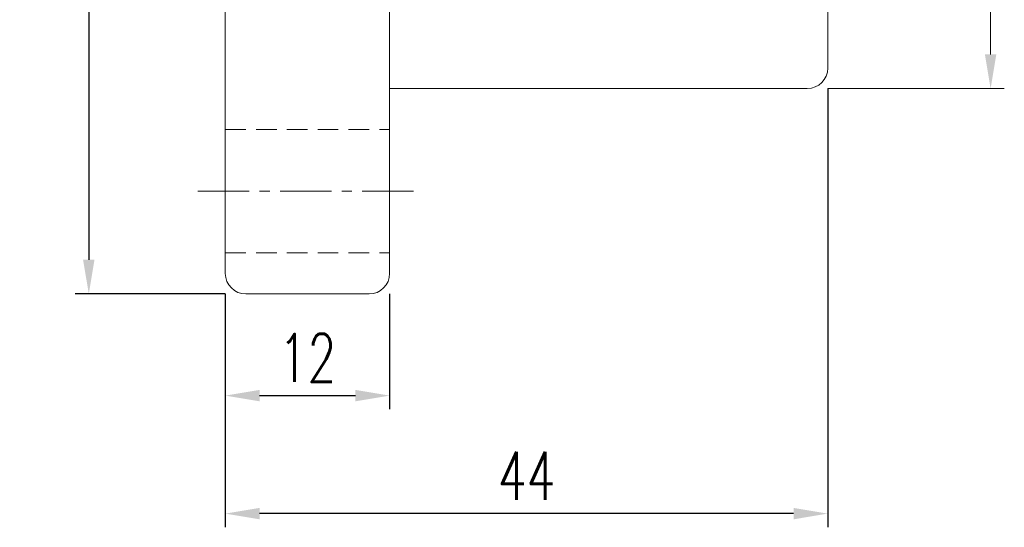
# Model space of a CAD drawing. Extents: x 37 to 231, y 57 to 181.
# Tile 2 of 51: x 160 to 231, y 57 to 94. Entities that reach past the tile are written whole.
import ezdxf

# ---------------------------------------------------------------- set-up
doc = ezdxf.new("R2010")
doc.units = 0
doc.header["$LTSCALE"] = 3
doc.header["$MEASUREMENT"] = 0
doc.linetypes.add('CENTER', pattern=[2, 1.25, -0.25, 0.25, -0.25])
doc.linetypes.add('DASHED', pattern=[0.75, 0.5, -0.25])
for name, color, linetype in [('CL', 1, 'CENTER'), ('DIM', 4, 'Continuous'), ('HID', 2, 'DASHED'), ('OUT', 3, 'Continuous')]:
    doc.layers.add(name, color=color, linetype=linetype)
doc.styles.add('DIM-7', font='SIMPLEX.shx', dxfattribs={"width": 0.7, "bigfont": 'chineset.shx'})
doc.dimstyles.new('CNS', dxfattribs={"dimtxt": 3.5, "dimasz": 2.5, "dimexe": 1, "dimexo": 1.5, "dimgap": 0.09, "dimtad": 0, "dimdsep": 46, "dimtxsty": 'DIM-7', "dimcen": 0.09, "dimclrd": 1, "dimclre": 1, "dimclrt": 4, "dimadec": 0, "dimazin": 0, "dimtfac": 1, "dimtix": 1, "dimtmove": 2, "dimatfit": 3, "dimfxl": 1, "dimtvp": 0.971429, "dimtolj": 1, "dimarcsym": 0})

# ---------------------------------------------------------------- blocks, each defined once
blk = doc.blocks.new('*D4')
at = {"layer": 'DEFPOINTS', "color": 0, "linetype": 'Continuous', "lineweight": 0, "transparency": 16777216}
for p in [(218.556, 90.686), (174.556, 75.686), (174.556, 58.147)]:
    blk.add_point(p, dxfattribs=at)
at = {"layer": 'DIM', "color": 4, "linetype": 'Continuous', "lineweight": -2, "transparency": 16777216}
for p, q in [((218.556, 89.186), (218.556, 57.147)), ((174.556, 74.186), (174.556, 57.147)), ((216.056, 58.147), (177.056, 58.147))]:
    blk.add_line(p, q, dxfattribs=at)
at = {"layer": 'DIM', "color": 4, "linetype": 'Continuous', "lineweight": 0, "transparency": 16777216}
for points in [[(177.056, 58.563), (177.056, 57.73), (174.556, 58.147)], [(216.056, 58.563), (216.056, 57.73), (218.556, 58.147)]]:
    blk.add_solid(points, dxfattribs=at)
at = {"layer": 'DIM', "color": 4, "linetype": 'Continuous', "lineweight": 0, "transparency": 16777216, "insert": (196.556, 60.897), "char_height": 3.5, "attachment_point": 5, "style": 'DIM-7'}
blk.add_mtext('\\A1;44', dxfattribs=at)
blk = doc.blocks.new('*D2')
at = {"layer": 'DEFPOINTS', "color": 0, "linetype": 'Continuous', "lineweight": 0, "transparency": 16777216}
for p in [(174.556, 75.686), (186.556, 75.686), (186.556, 66.764)]:
    blk.add_point(p, dxfattribs=at)
at = {"layer": 'DIM', "color": 4, "linetype": 'Continuous', "lineweight": -2, "transparency": 16777216}
for p, q in [((174.556, 74.186), (174.556, 65.764)), ((186.556, 74.186), (186.556, 65.764)), ((177.056, 66.764), (184.056, 66.764))]:
    blk.add_line(p, q, dxfattribs=at)
at = {"layer": 'DIM', "color": 4, "linetype": 'Continuous', "lineweight": 0, "transparency": 16777216}
for points in [[(177.056, 67.181), (177.056, 66.347), (174.556, 66.764)], [(184.056, 67.181), (184.056, 66.347), (186.556, 66.764)]]:
    blk.add_solid(points, dxfattribs=at)
at = {"layer": 'DIM', "color": 4, "linetype": 'Continuous', "lineweight": 0, "transparency": 16777216, "insert": (180.556, 69.514), "char_height": 3.5, "attachment_point": 5, "style": 'DIM-7'}
blk.add_mtext('\\A1;12', dxfattribs=at)
blk = doc.blocks.new('*D1')
at = {"layer": 'DEFPOINTS', "color": 0, "linetype": 'Continuous', "lineweight": 0, "transparency": 16777216}
for p in [(176.056, 154.186), (164.586, 74.186), (176.056, 74.186)]:
    blk.add_point(p, dxfattribs=at)
at = {"layer": 'DIM', "color": 4, "linetype": 'Continuous', "lineweight": -2, "transparency": 16777216}
for p, q in [((174.556, 154.186), (163.586, 154.186)), ((164.586, 151.686), (164.586, 76.686)), ((174.556, 74.186), (163.586, 74.186))]:
    blk.add_line(p, q, dxfattribs=at)
at = {"layer": 'DIM', "color": 4, "linetype": 'Continuous', "lineweight": 0, "transparency": 16777216}
for points in [[(164.169, 151.686), (165.002, 151.686), (164.586, 154.186)], [(164.169, 76.686), (165.002, 76.686), (164.586, 74.186)]]:
    blk.add_solid(points, dxfattribs=at)
at = {"layer": 'DIM', "color": 4, "linetype": 'Continuous', "lineweight": 0, "transparency": 16777216, "insert": (161.836, 114.186), "char_height": 3.5, "attachment_point": 5, "rotation": 90, "style": 'DIM-7'}
blk.add_mtext('\\A1;%%C80', dxfattribs=at)
blk = doc.blocks.new('*D8')
at = {"layer": 'DEFPOINTS', "color": 0, "linetype": 'Continuous', "lineweight": 0, "transparency": 16777216}
for p in [(217.056, 139.186), (230.445, 139.186), (217.056, 89.186)]:
    blk.add_point(p, dxfattribs=at)
at = {"layer": 'DIM', "color": 4, "linetype": 'Continuous', "lineweight": 0, "transparency": 16777216}
for p, q in [((218.556, 139.186), (231.445, 139.186)), ((230.445, 91.686), (230.445, 136.686)), ((218.556, 89.186), (231.445, 89.186))]:
    blk.add_line(p, q, dxfattribs=at)
for points in [[(230.028, 136.686), (230.861, 136.686), (230.445, 139.186)], [(230.028, 91.686), (230.861, 91.686), (230.445, 89.186)]]:
    blk.add_solid(points, dxfattribs=at)
at = {"layer": 'DIM', "color": 4, "linetype": 'Continuous', "lineweight": 0, "transparency": 16777216, "insert": (226.995, 114.186), "char_height": 3.5, "attachment_point": 5, "rotation": 90, "style": 'DIM-7'}
blk.add_mtext('\\A1;%%C50{\\H2.100000;\\S-0.01^ -0.03;}', dxfattribs=at)

msp = doc.modelspace()

# ---------------------------------------------------------------- linework, layer by layer
at = {"layer": 'CL', "color": 7, "lineweight": 0}
msp.add_line((172.556, 81.686), (188.556, 81.686), dxfattribs=at)
at = {"layer": 'HID', "color": 7, "lineweight": 0}
for p, q in [((174.556, 86.186), (186.556, 86.186)), ((174.556, 77.186), (186.556, 77.186))]:
    msp.add_line(p, q, dxfattribs=at)
at = {"layer": 'OUT', "color": 7, "linetype": 'Continuous', "lineweight": 0}
for p, q in [((174.556, 152.686), (174.556, 75.686)), ((186.556, 152.686), (186.556, 75.686)), ((218.556, 90.686), (218.556, 137.686)), ((186.556, 89.186), (217.056, 89.186)), ((176.056, 74.186), (185.056, 74.186))]:
    msp.add_line(p, q, dxfattribs=at)
for centre, start, end in [((217.056, 90.686), 270, 0), ((176.056, 75.686), 180, 270), ((185.056, 75.686), 270, 0)]:
    msp.add_arc(centre, 1.5, start, end, dxfattribs=at)

# ---------------------------------------------------------------- dimensions: what is measured, and where the dimension line sits
at = {"layer": 'DIM', "color": 7, "linetype": 'Continuous', "lineweight": 0}
for base, p1, p2, override, picture, middle in [((164.586, 74.186), (176.056, 154.186), (176.056, 74.186), {"dimgap": 1, "dimtad": 1, "dimclrd": 4, "dimclre": 4, "dimtmove": 0}, '*D1', (161.836, 114.186)), ((230.445, 139.186), (217.056, 89.186), (217.056, 139.186), {"dimgap": 1, "dimtad": 1, "dimdsep": 0, "dimclrd": 4, "dimclre": 4, "dimtol": 1, "dimlim": 0, "dimtp": -0.01, "dimtm": 0.03, "dimtfac": 0.6, "dimtmove": 0, "dimlwd": 0, "dimlwe": 0}, '*D8', (226.995, 114.186))]:
    dim = msp.add_linear_dim(base=base, p1=p1, p2=p2, angle=90, text='%%C<>', dimstyle='CNS', override=override, dxfattribs=at)
    dim.commit()
    dim.dimension.update_dxf_attribs({"geometry": picture, "text_midpoint": middle})
dim = msp.add_linear_dim(base=(174.556, 58.147), p1=(218.556, 90.686), p2=(174.556, 75.686), dimstyle='CNS', override={"dimgap": 1, "dimtad": 1, "dimclrd": 4, "dimclre": 4, "dimtmove": 0}, dxfattribs=at)
dim.commit()
dim.dimension.update_dxf_attribs({"geometry": '*D4', "text_midpoint": (196.556, 60.897)})
dim = msp.add_linear_dim(base=(186.556, 66.764), p1=(174.556, 75.686), p2=(186.556, 75.686), dimstyle='CNS', override={"dimgap": 1, "dimtad": 1, "dimclrd": 4, "dimclre": 4, "dimtmove": 0}, dxfattribs=at)
dim.commit()
dim.dimension.update_dxf_attribs({"geometry": '*D2', "text_midpoint": (180.556, 66.764), "dimtype": 160})

doc.saveas('drawing.dxf')
